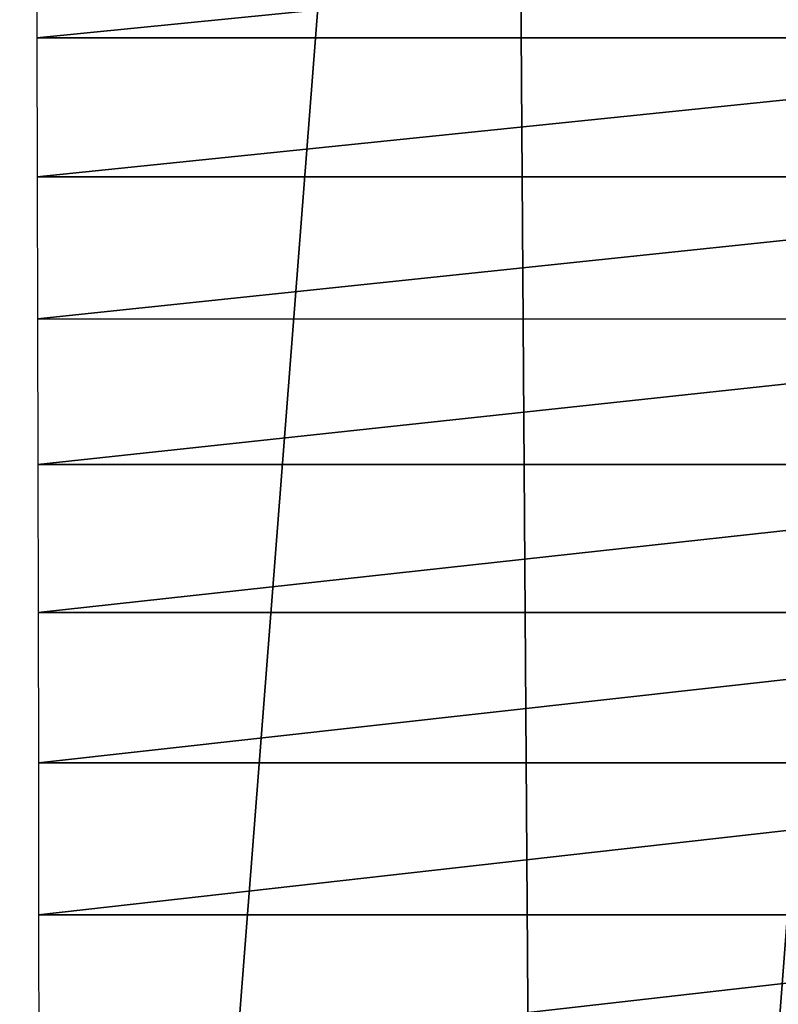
# Model space of a CAD drawing. Header units: millimetres. Extents: x -46 to 46, y -9 to 3208.
# Tile 193 of 256: x 7.44 to 9.69, y 0.6 to 3.53. Entities that reach past the tile are written whole.
import ezdxf

# ---------------------------------------------------------------- set-up
doc = ezdxf.new("R2010")
doc.units = ezdxf.units.MM
doc.header["$LTSCALE"] = 65.185185
doc.layers.add('3', color=7, linetype='CONTINUOUS')
doc.layers.add('7', color=7, linetype='CONTINUOUS')

msp = doc.modelspace()

# ---------------------------------------------------------------- linework, layer by layer
at = {"layer": '3', "color": 254, "linetype": 'Continuous', "true_color": 0xd6fabd}
for points in [[(8.8806, 10.7105, -44.1253), (7.3903, -8.4826, -45.0786), (7.2818, 10.7105, -44.4172), (8.8806, 10.7105, -44.1253)], [(9.0129, -8.4826, -44.7824), (7.3903, -8.4826, -45.0786), (8.8806, 10.7105, -44.1253), (9.0129, -8.4826, -44.7824)], [(10.4679, 10.7105, -43.7759), (9.0129, -8.4826, -44.7824), (8.8806, 10.7105, -44.1253), (10.4679, 10.7105, -43.7759)], [(10.6238, -8.4826, -44.4278), (9.0129, -8.4826, -44.7824), (10.4679, 10.7105, -43.7759), (10.6238, -8.4826, -44.4278)]]:
    msp.add_3dface(points, dxfattribs=at)
at = {"layer": '7', "color": 254, "linetype": 'Continuous', "true_color": 0xd6fabd}
for points in [[(7.4886, 3.8758, 63.7871), (7.49, 3.4751, 64.0132), (11.5114, 3.8756, 63.7873), (7.4886, 3.8758, 63.7871)], [(11.5114, 3.8756, 63.7873), (7.49, 3.4751, 64.0132), (11.51, 3.4749, 64.0133), (11.5114, 3.8756, 63.7873)], [(7.49, 3.4751, 64.0132), (7.4914, 3.0627, 64.2173), (11.51, 3.4749, 64.0133), (7.49, 3.4751, 64.0132)], [(11.51, 3.4749, 64.0133), (7.4914, 3.0627, 64.2173), (11.5086, 3.0625, 64.2174), (11.51, 3.4749, 64.0133)], [(7.4914, 3.0627, 64.2173), (7.4926, 2.6399, 64.3988), (11.5086, 3.0625, 64.2174), (7.4914, 3.0627, 64.2173)], [(11.5086, 3.0625, 64.2174), (7.4926, 2.6399, 64.3988), (11.5074, 2.6398, 64.3989), (11.5086, 3.0625, 64.2174)], [(7.4926, 2.6399, 64.3988), (7.4936, 2.2079, 64.5571), (11.5074, 2.6398, 64.3989), (7.4926, 2.6399, 64.3988)], [(11.5074, 2.6398, 64.3989), (7.4936, 2.2079, 64.5571), (11.5064, 2.2078, 64.5572), (11.5074, 2.6398, 64.3989)], [(7.4936, 2.2079, 64.5571), (7.4945, 1.768, 64.6918), (11.5064, 2.2078, 64.5572), (7.4936, 2.2079, 64.5571)], [(11.5064, 2.2078, 64.5572), (7.4945, 1.768, 64.6918), (11.5055, 1.7678, 64.6919), (11.5064, 2.2078, 64.5572)], [(7.4945, 1.768, 64.6918), (7.4952, 1.3214, 64.8026), (11.5055, 1.7678, 64.6919), (7.4945, 1.768, 64.6918)], [(11.5055, 1.7678, 64.6919), (7.4952, 1.3214, 64.8026), (11.5048, 1.3213, 64.8026), (11.5055, 1.7678, 64.6919)], [(7.4952, 1.3214, 64.8026), (7.4958, 0.8695, 64.8889), (11.5048, 1.3213, 64.8026), (7.4952, 1.3214, 64.8026)], [(11.5048, 1.3213, 64.8026), (7.4958, 0.8695, 64.8889), (11.5042, 0.8694, 64.889), (11.5048, 1.3213, 64.8026)], [(7.4958, 0.8695, 64.8889), (7.4962, 0.4136, 64.9508), (11.5042, 0.8694, 64.889), (7.4958, 0.8695, 64.8889)], [(11.5042, 0.8694, 64.889), (7.4962, 0.4136, 64.9508), (11.5038, 0.4135, 64.9508), (11.5042, 0.8694, 64.889)]]:
    msp.add_3dface(points, dxfattribs=at)

doc.saveas('drawing.dxf')
